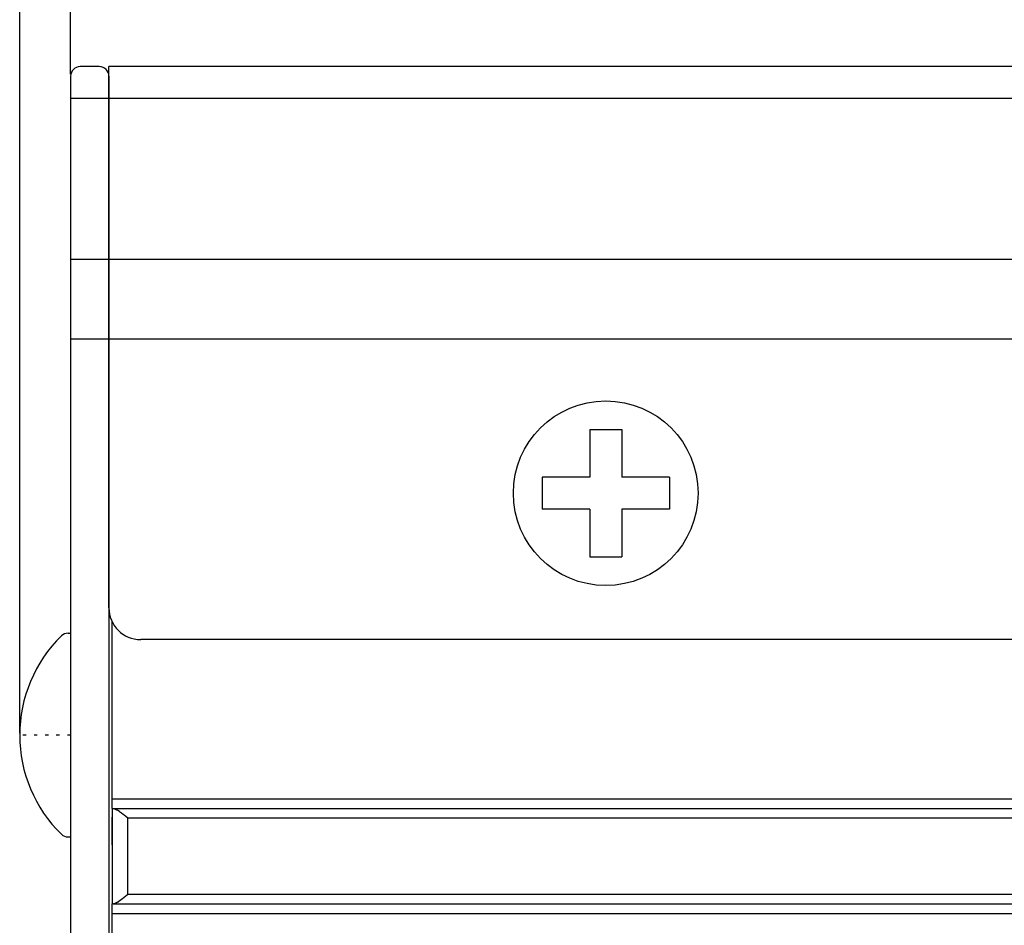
# Model space of a CAD drawing. Extents: x 5634 to 6145, y -878 to -510.
# Tile 15 of 28: x 5814 to 5845, y -624 to -596. Entities that reach past the tile are written whole.
import ezdxf

# ---------------------------------------------------------------- set-up
doc = ezdxf.new("R2010")
doc.units = 0
doc.header["$MEASUREMENT"] = 0
doc.header["$PDSIZE"] = -1
doc.linetypes.add('DOT', pattern=[0.25, 0, -0.25])
doc.layers.get('0').update_dxf_attribs({"linetype": 'CONTINUOUS'})
doc.layers.get('DEFPOINTS').update_dxf_attribs({"linetype": 'CONTINUOUS'})
doc.layers.add('0-0-9300-003', color=7, linetype='CONTINUOUS')
doc.layers.add('9300-MB-1206', color=6, linetype='CONTINUOUS')
doc.styles.get("Standard").update_dxf_attribs({"font": 'txt.shx', "bigfont": 'lsp.shx'})
doc.styles.add('STYLE2', font='arial.ttf')
doc.dimstyles.get("Standard").update_dxf_attribs({"dimtxt": 0.18, "dimasz": 0.18, "dimexe": 0.18, "dimexo": 0.0625, "dimgap": 0.09, "dimtad": 0, "dimtih": 1, "dimtoh": 1, "dimdec": 4, "dimzin": 0, "dimdsep": 46, "dimtxsty": 'Standard', "dimcen": 0.09, "dimadec": 0, "dimazin": 0, "dimtfac": 1, "dimtdec": 4, "dimtofl": 0, "dimtmove": 0, "dimatfit": 0, "dimfxl": 1, "dimtolj": 1, "dimtzin": 0, "dimarcsym": 0})

# ---------------------------------------------------------------- blocks, each defined once
blk = doc.blocks.new('*D52')
at = {"layer": '0-0-9300-003', "color": 0, "linetype": 'Continuous', "lineweight": -2, "transparency": 16777216}
for p, q in [((5813.833, -617.967), (5813.833, -577.49)), ((5945.033, -653.467), (5945.033, -577.49)), ((5942.533, -578.49), (5816.333, -578.49))]:
    blk.add_line(p, q, dxfattribs=at)
at = {"layer": '0-0-9300-003', "color": 0, "linetype": 'Continuous', "transparency": 16777216}
for points in [[(5816.333, -578.073), (5816.333, -578.907), (5813.833, -578.49)], [(5942.533, -578.073), (5942.533, -578.907), (5945.033, -578.49)]]:
    blk.add_solid(points, dxfattribs=at)
at = {"layer": 'DEFPOINTS', "color": 0, "linetype": 'Continuous', "transparency": 16777216}
for p in [(5813.833, -578.49), (5813.833, -618.03), (5945.033, -653.53)]:
    blk.add_point(p, dxfattribs=at)
at = {"layer": '0-0-9300-003', "color": 0, "linetype": 'Continuous', "transparency": 16777216, "insert": (5876.116, -574.212), "char_height": 5, "attachment_point": 5, "style": 'STYLE2'}
blk.add_mtext('\\A1;(131.20)', dxfattribs=at)
blk = doc.blocks.new('A$C13501CC7')
at = {"layer": '9300-MB-1206', "color": 7, "linetype": 'Continuous'}
for p, q in [((1.52, 6.4), (1.6, 6.4)), ((1.6, 6.4), (1.6, 0)), ((1.52, 0), (1.6, 0))]:
    blk.add_line(p, q, dxfattribs=at)
at = {"layer": '9300-MB-1206', "color": 7, "linetype": 'DOT'}
blk.add_line((1.6, 3.2), (0, 3.2), dxfattribs=at)
at = {"layer": '9300-MB-1206', "color": 7, "linetype": 'Continuous'}
for centre, radius, start, end in [((4.357, 3.2), 4.357, 134.3741, 225.6259), ((1.52, 6.1), 0.3, 90, 134.3741), ((1.52, 0.3), 0.3, 225.6259, 270)]:
    blk.add_arc(centre, radius, start, end, dxfattribs=at)
blk = doc.blocks.new('*D58')
at = {"layer": '0-0-9300-003', "color": 0, "linetype": 'Continuous', "lineweight": -2, "transparency": 16777216}
for p, q in [((5815.433, -597.267), (5815.433, -588.653)), ((5936.033, -597.267), (5936.033, -588.653)), ((5817.933, -589.653), (5933.533, -589.653))]:
    blk.add_line(p, q, dxfattribs=at)
at = {"layer": '0-0-9300-003', "color": 0, "linetype": 'Continuous', "transparency": 16777216}
for points in [[(5817.933, -589.236), (5817.933, -590.07), (5815.433, -589.653)], [(5933.533, -589.236), (5933.533, -590.07), (5936.033, -589.653)]]:
    blk.add_solid(points, dxfattribs=at)
at = {"layer": 'DEFPOINTS', "color": 0, "linetype": 'Continuous', "transparency": 16777216}
for p in [(5936.033, -589.653), (5815.433, -597.33), (5936.033, -597.33)]:
    blk.add_point(p, dxfattribs=at)
at = {"layer": '0-0-9300-003', "color": 0, "linetype": 'Continuous', "transparency": 16777216, "insert": (5876.233, -586.1), "char_height": 5, "attachment_point": 5, "style": 'STYLE2'}
blk.add_mtext('\\A1;120.60', dxfattribs=at)

msp = doc.modelspace()

# ---------------------------------------------------------------- linework, layer by layer
for p, q in [((5816.333, -597.03), (5815.733, -597.03)), ((5934.833, -597.03), (5816.633, -597.03)), ((5816.633, -598.028), (5816.633, -597.03)), ((5815.433, -597.33), (5815.433, -598.028)), ((5816.633, -597.33), (5816.633, -598.028)), ((5816.633, -598.028), (5815.433, -598.028)), ((5815.433, -598.028), (5815.433, -603.086)), ((5934.833, -598.028), (5816.633, -598.028)), ((5816.633, -598.028), (5816.633, -603.086)), ((5816.633, -603.086), (5816.633, -598.028)), ((5816.633, -598.529), (5816.633, -603.586)), ((5816.633, -603.086), (5815.433, -603.086)), ((5815.433, -603.086), (5815.433, -605.59)), ((5934.833, -603.086), (5816.633, -603.086)), ((5816.633, -603.086), (5816.633, -605.59)), ((5816.633, -605.59), (5816.633, -603.086)), ((5815.433, -605.59), (5815.433, -737.47)), ((5816.633, -605.59), (5815.433, -605.59)), ((5816.633, -605.59), (5816.633, -737.47)), ((5816.633, -614.03), (5816.633, -605.59)), ((5816.633, -605.59), (5816.633, -614.03)), ((5934.833, -605.59), (5816.633, -605.59)), ((5831.733, -608.43), (5832.733, -608.43)), ((5831.733, -608.43), (5831.733, -609.93)), ((5832.733, -608.43), (5832.733, -609.93)), ((5830.233, -609.93), (5830.233, -610.93)), ((5831.733, -609.93), (5830.233, -609.93)), ((5834.233, -609.93), (5832.733, -609.93)), ((5834.233, -609.93), (5834.233, -610.93)), ((5831.733, -610.93), (5830.233, -610.93)), ((5831.733, -610.93), (5831.733, -612.43)), ((5832.733, -610.93), (5832.733, -612.43)), ((5834.233, -610.93), (5832.733, -610.93)), ((5831.733, -612.43), (5832.733, -612.43)), ((5816.733, -620.03), (5816.733, -614.466)), ((5816.733, -615.379), (5816.733, -614.58)), ((5933.833, -615.03), (5817.633, -615.03)), ((5816.733, -615.448), (5816.733, -615.379)), ((5816.733, -617.175), (5816.733, -616.78)), ((5816.733, -617.27), (5816.733, -617.175)), ((5816.733, -618.885), (5816.733, -618.79)), ((5816.733, -619.28), (5816.733, -618.885)), ((5816.733, -620.03), (5934.733, -620.03)), ((5816.733, -620.33), (5816.733, -620.03)), ((5816.733, -620.33), (5816.733, -623.33)), ((5816.733, -620.33), (5816.775, -620.33)), ((5816.775, -620.33), (5934.733, -620.33)), ((5816.733, -620.681), (5816.733, -620.611)), ((5816.733, -621.48), (5816.733, -620.681)), ((5817.233, -620.63), (5934.233, -620.63)), ((5817.233, -623.03), (5817.233, -620.63)), ((5817.233, -623.03), (5934.233, -623.03)), ((5816.775, -623.33), (5816.733, -623.33)), ((5816.733, -623.63), (5816.733, -623.33)), ((5816.775, -623.33), (5934.733, -623.33)), ((5816.733, -623.63), (5934.733, -623.63)), ((5816.733, -627.63), (5816.733, -623.63))]:
    msp.add_line(p, q)
for points in [[(5816.771, -620.332, 0), (5816.781, -620.332, 0), (5816.781, -620.332, 0), (5816.781, -620.332, 0), (5816.781, -620.332, 0), (5816.781, -620.332, 0), (5816.781, -620.332, 0), (5816.781, -620.332, 0), (5816.791, -620.332, 0), (5816.791, -620.332, 0), (5816.791, -620.332, 0), (5816.791, -620.332, 0), (5816.791, -620.332, 0), (5816.791, -620.332, 0), (5816.801, -620.332, 0), (5816.801, -620.332, 0), (5816.801, -620.332, 0), (5816.801, -620.332, 0), (5816.801, -620.332, 0), (5816.801, -620.332, 0), (5816.811, -620.332, 0), (5816.811, -620.332, 0), (5816.811, -620.342, 0), (5816.811, -620.342, 0), (5816.811, -620.342, 0), (5816.821, -620.342, 0), (5816.821, -620.342, 0), (5816.821, -620.342, 0), (5816.821, -620.342, 0), (5816.821, -620.342, 0), (5816.821, -620.342, 0), (5816.831, -620.342, 0), (5816.831, -620.342, 0), (5816.831, -620.342, 0), (5816.831, -620.352, 0), (5816.831, -620.352, 0), (5816.841, -620.352, 0), (5816.841, -620.352, 0), (5816.841, -620.352, 0), (5816.841, -620.352, 0), (5816.851, -620.352, 0), (5816.851, -620.352, 0), (5816.851, -620.352, 0), (5816.851, -620.352, 0), (5816.851, -620.362, 0), (5816.861, -620.362, 0), (5816.861, -620.362, 0), (5816.861, -620.362, 0), (5816.861, -620.362, 0), (5816.861, -620.362, 0), (5816.871, -620.362, 0), (5816.871, -620.362, 0), (5816.871, -620.372, 0), (5816.871, -620.372, 0), (5816.881, -620.372, 0), (5816.881, -620.372, 0), (5816.881, -620.372, 0), (5816.881, -620.372, 0), (5816.881, -620.372, 0), (5816.891, -620.372, 0), (5816.891, -620.382, 0), (5816.891, -620.382, 0), (5816.891, -620.382, 0), (5816.901, -620.382, 0), (5816.901, -620.382, 0), (5816.901, -620.382, 0), (5816.901, -620.392, 0), (5816.911, -620.392, 0), (5816.911, -620.392, 0), (5816.911, -620.392, 0), (5816.911, -620.392, 0), (5816.921, -620.392, 0), (5816.921, -620.392, 0), (5816.921, -620.402, 0), (5816.921, -620.402, 0), (5816.931, -620.402, 0), (5816.931, -620.402, 0), (5816.931, -620.402, 0), (5816.931, -620.402, 0), (5816.931, -620.412, 0), (5816.941, -620.412, 0), (5816.941, -620.412, 0), (5816.941, -620.412, 0), (5816.941, -620.412, 0), (5816.951, -620.412, 0), (5816.951, -620.422, 0), (5816.951, -620.422, 0), (5816.951, -620.422, 0), (5816.961, -620.422, 0), (5816.961, -620.422, 0), (5816.961, -620.422, 0), (5816.961, -620.432, 0), (5816.971, -620.432, 0), (5816.971, -620.432, 0), (5816.971, -620.432, 0), (5816.971, -620.432, 0), (5816.981, -620.442, 0), (5816.981, -620.442, 0), (5816.981, -620.442, 0), (5816.991, -620.442, 0), (5816.991, -620.442, 0), (5816.991, -620.442, 0), (5816.991, -620.452, 0), (5817.001, -620.452, 0), (5817.001, -620.452, 0), (5817.001, -620.452, 0), (5817.001, -620.452, 0), (5817.011, -620.462, 0), (5817.011, -620.462, 0), (5817.011, -620.462, 0), (5817.011, -620.462, 0), (5817.021, -620.462, 0), (5817.021, -620.472, 0), (5817.021, -620.472, 0), (5817.021, -620.472, 0), (5817.031, -620.472, 0), (5817.031, -620.472, 0), (5817.031, -620.472, 0), (5817.031, -620.482, 0), (5817.041, -620.482, 0), (5817.041, -620.482, 0), (5817.041, -620.482, 0), (5817.041, -620.482, 0), (5817.051, -620.492, 0), (5817.051, -620.492, 0), (5817.051, -620.492, 0), (5817.061, -620.492, 0), (5817.061, -620.492, 0), (5817.061, -620.502, 0), (5817.061, -620.502, 0), (5817.071, -620.502, 0), (5817.071, -620.502, 0), (5817.071, -620.502, 0), (5817.071, -620.512, 0), (5817.081, -620.512, 0), (5817.081, -620.512, 0), (5817.081, -620.512, 0), (5817.081, -620.512, 0), (5817.091, -620.522, 0), (5817.091, -620.522, 0), (5817.091, -620.522, 0), (5817.101, -620.522, 0), (5817.101, -620.522, 0), (5817.101, -620.532, 0), (5817.101, -620.532, 0), (5817.111, -620.532, 0), (5817.111, -620.532, 0), (5817.111, -620.542, 0), (5817.111, -620.542, 0), (5817.121, -620.542, 0), (5817.121, -620.542, 0), (5817.121, -620.542, 0), (5817.131, -620.552, 0), (5817.131, -620.552, 0), (5817.131, -620.552, 0), (5817.131, -620.552, 0), (5817.141, -620.552, 0), (5817.141, -620.562, 0), (5817.141, -620.562, 0), (5817.141, -620.562, 0), (5817.151, -620.562, 0), (5817.151, -620.562, 0), (5817.151, -620.572, 0), (5817.161, -620.572, 0), (5817.161, -620.572, 0), (5817.161, -620.572, 0), (5817.161, -620.582, 0), (5817.171, -620.582, 0), (5817.171, -620.582, 0), (5817.171, -620.582, 0), (5817.171, -620.582, 0), (5817.181, -620.592, 0), (5817.181, -620.592, 0), (5817.181, -620.592, 0), (5817.191, -620.592, 0), (5817.191, -620.592, 0), (5817.191, -620.602, 0), (5817.191, -620.602, 0), (5817.201, -620.602, 0), (5817.201, -620.602, 0), (5817.201, -620.602, 0), (5817.201, -620.612, 0), (5817.211, -620.612, 0), (5817.211, -620.612, 0), (5817.211, -620.612, 0), (5817.221, -620.622, 0), (5817.221, -620.622, 0), (5817.221, -620.622, 0), (5817.221, -620.622, 0), (5817.231, -620.622, 0), (5817.231, -620.632, 0), (5817.231, -620.632, 0)], [(5816.771, -623.332, 0), (5816.781, -623.332, 0), (5816.781, -623.332, 0), (5816.781, -623.332, 0), (5816.781, -623.332, 0), (5816.781, -623.332, 0), (5816.781, -623.332, 0), (5816.781, -623.332, 0), (5816.791, -623.332, 0), (5816.791, -623.332, 0), (5816.791, -623.332, 0), (5816.791, -623.332, 0), (5816.791, -623.332, 0), (5816.791, -623.332, 0), (5816.801, -623.332, 0), (5816.801, -623.322, 0), (5816.801, -623.322, 0), (5816.801, -623.322, 0), (5816.801, -623.322, 0), (5816.801, -623.322, 0), (5816.811, -623.322, 0), (5816.811, -623.322, 0), (5816.811, -623.322, 0), (5816.811, -623.322, 0), (5816.811, -623.322, 0), (5816.821, -623.322, 0), (5816.821, -623.322, 0), (5816.821, -623.322, 0), (5816.821, -623.322, 0), (5816.821, -623.322, 0), (5816.821, -623.312, 0), (5816.831, -623.312, 0), (5816.831, -623.312, 0), (5816.831, -623.312, 0), (5816.831, -623.312, 0), (5816.831, -623.312, 0), (5816.841, -623.312, 0), (5816.841, -623.312, 0), (5816.841, -623.312, 0), (5816.841, -623.312, 0), (5816.851, -623.312, 0), (5816.851, -623.302, 0), (5816.851, -623.302, 0), (5816.851, -623.302, 0), (5816.851, -623.302, 0), (5816.861, -623.302, 0), (5816.861, -623.302, 0), (5816.861, -623.302, 0), (5816.861, -623.302, 0), (5816.861, -623.292, 0), (5816.871, -623.292, 0), (5816.871, -623.292, 0), (5816.871, -623.292, 0), (5816.871, -623.292, 0), (5816.881, -623.292, 0), (5816.881, -623.292, 0), (5816.881, -623.292, 0), (5816.881, -623.282, 0), (5816.881, -623.282, 0), (5816.891, -623.282, 0), (5816.891, -623.282, 0), (5816.891, -623.282, 0), (5816.891, -623.282, 0), (5816.901, -623.282, 0), (5816.901, -623.272, 0), (5816.901, -623.272, 0), (5816.901, -623.272, 0), (5816.911, -623.272, 0), (5816.911, -623.272, 0), (5816.911, -623.272, 0), (5816.911, -623.262, 0), (5816.921, -623.262, 0), (5816.921, -623.262, 0), (5816.921, -623.262, 0), (5816.921, -623.262, 0), (5816.931, -623.262, 0), (5816.931, -623.262, 0), (5816.931, -623.252, 0), (5816.931, -623.252, 0), (5816.931, -623.252, 0), (5816.941, -623.252, 0), (5816.941, -623.252, 0), (5816.941, -623.252, 0), (5816.941, -623.242, 0), (5816.951, -623.242, 0), (5816.951, -623.242, 0), (5816.951, -623.242, 0), (5816.951, -623.242, 0), (5816.961, -623.232, 0), (5816.961, -623.232, 0), (5816.961, -623.232, 0), (5816.961, -623.232, 0), (5816.971, -623.232, 0), (5816.971, -623.232, 0), (5816.971, -623.222, 0), (5816.971, -623.222, 0), (5816.981, -623.222, 0), (5816.981, -623.222, 0), (5816.981, -623.222, 0), (5816.991, -623.222, 0), (5816.991, -623.212, 0), (5816.991, -623.212, 0), (5816.991, -623.212, 0), (5817.001, -623.212, 0), (5817.001, -623.212, 0), (5817.001, -623.202, 0), (5817.001, -623.202, 0), (5817.011, -623.202, 0), (5817.011, -623.202, 0), (5817.011, -623.202, 0), (5817.011, -623.192, 0), (5817.021, -623.192, 0), (5817.021, -623.192, 0), (5817.021, -623.192, 0), (5817.021, -623.192, 0), (5817.031, -623.192, 0), (5817.031, -623.182, 0), (5817.031, -623.182, 0), (5817.031, -623.182, 0), (5817.041, -623.182, 0), (5817.041, -623.182, 0), (5817.041, -623.172, 0), (5817.041, -623.172, 0), (5817.051, -623.172, 0), (5817.051, -623.172, 0), (5817.051, -623.172, 0), (5817.061, -623.162, 0), (5817.061, -623.162, 0), (5817.061, -623.162, 0), (5817.061, -623.162, 0), (5817.071, -623.162, 0), (5817.071, -623.152, 0), (5817.071, -623.152, 0), (5817.071, -623.152, 0), (5817.081, -623.152, 0), (5817.081, -623.152, 0), (5817.081, -623.142, 0), (5817.081, -623.142, 0), (5817.091, -623.142, 0), (5817.091, -623.142, 0), (5817.091, -623.142, 0), (5817.101, -623.132, 0), (5817.101, -623.132, 0), (5817.101, -623.132, 0), (5817.101, -623.132, 0), (5817.111, -623.132, 0), (5817.111, -623.122, 0), (5817.111, -623.122, 0), (5817.111, -623.122, 0), (5817.121, -623.122, 0), (5817.121, -623.112, 0), (5817.121, -623.112, 0), (5817.131, -623.112, 0), (5817.131, -623.112, 0), (5817.131, -623.112, 0), (5817.131, -623.102, 0), (5817.141, -623.102, 0), (5817.141, -623.102, 0), (5817.141, -623.102, 0), (5817.141, -623.102, 0), (5817.151, -623.092, 0), (5817.151, -623.092, 0), (5817.151, -623.092, 0), (5817.161, -623.092, 0), (5817.161, -623.092, 0), (5817.161, -623.082, 0), (5817.161, -623.082, 0), (5817.171, -623.082, 0), (5817.171, -623.082, 0), (5817.171, -623.072, 0), (5817.171, -623.072, 0), (5817.181, -623.072, 0), (5817.181, -623.072, 0), (5817.181, -623.072, 0), (5817.191, -623.062, 0), (5817.191, -623.062, 0), (5817.191, -623.062, 0), (5817.191, -623.062, 0), (5817.201, -623.062, 0), (5817.201, -623.052, 0), (5817.201, -623.052, 0), (5817.201, -623.052, 0), (5817.211, -623.052, 0), (5817.211, -623.052, 0), (5817.211, -623.042, 0), (5817.221, -623.042, 0), (5817.221, -623.042, 0), (5817.221, -623.042, 0), (5817.221, -623.032, 0), (5817.231, -623.032, 0), (5817.231, -623.032, 0), (5817.231, -623.032, 0)]]:
    msp.add_polyline3d(points)
msp.add_circle((5832.233, -610.43), 2.9)
for centre, radius, start, end in [((5815.733, -597.33), 0.3, 90, 180), ((5816.333, -597.33), 0.3, 0, 90), ((5817.633, -614.03), 1, 180, 270)]:
    msp.add_arc(centre, radius, start, end)

# ---------------------------------------------------------------- block references
msp.add_blockref('A$C13501CC7', (5813.833, -621.23))

# ---------------------------------------------------------------- dimensions: what is measured, and where the dimension line sits
at = {"layer": '0-0-9300-003', "color": 7, "linetype": 'Continuous'}
dim = msp.add_linear_dim(base=(5813.833, -578.49), p1=(5945.033, -653.53), p2=(5813.833, -618.03), text='(<>)', dimstyle='Standard', override={"dimtxt": 5, "dimasz": 2.5, "dimexe": 1, "dimgap": 1, "dimtad": 1, "dimtih": 0, "dimtoh": 0, "dimdec": 2, "dimtxsty": 'STYLE2', "dimcen": 0, "dimtp": 0.1, "dimtm": 0.1, "dimtfac": 0.6, "dimtdec": 2}, dxfattribs=at)
dim.commit()
dim.dimension.update_dxf_attribs({"geometry": '*D52', "text_midpoint": (5876.116, -578.49), "dimtype": 160})
dim = msp.add_linear_dim(base=(5936.033, -589.653), p1=(5815.433, -597.33), p2=(5936.033, -597.33), dimstyle='Standard', override={"dimtxt": 5, "dimasz": 2.5, "dimexe": 1, "dimgap": 1, "dimtad": 1, "dimtih": 0, "dimtoh": 0, "dimdec": 2, "dimtxsty": 'STYLE2', "dimcen": 0, "dimtp": 0.1, "dimtm": 0.1, "dimtfac": 0.6, "dimtdec": 2}, dxfattribs=at)
dim.commit()
dim.dimension.update_dxf_attribs({"geometry": '*D58', "text_midpoint": (5876.233, -589.653), "dimtype": 160})

doc.saveas('drawing.dxf')
